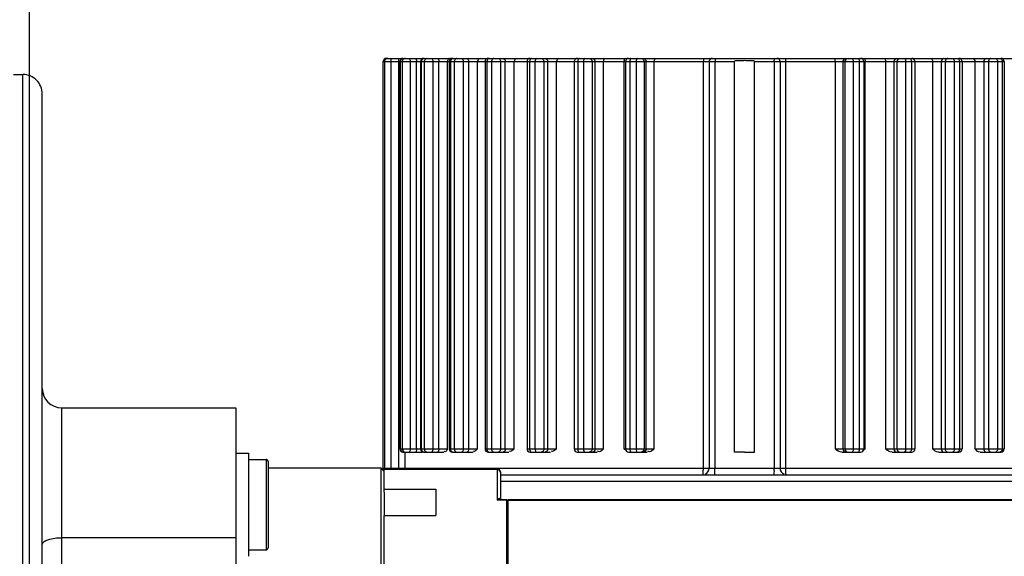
# Model space of a CAD drawing. Header units: millimetres. Extents: x 0 to 11890, y 0 to 8410.
# Tile 10 of 103: x 4053 to 4206, y 5963 to 6046. Entities that reach past the tile are written whole.
import ezdxf

# ---------------------------------------------------------------- set-up
doc = ezdxf.new("R2010")
doc.units = ezdxf.units.MM
doc.header["$LTSCALE"] = 653.95
doc.layers.get('0').update_dxf_attribs({"linetype": 'CONTINUOUS'})
for name, color, linetype in [('304103000006DXF_CONTINUOUS_LINE', 7, 'CONTINUOUS'), ('304104000036DXF_CONTINUOUS_LINE', 7, 'CONTINUOUS'), ('304304000001DXF_CONTINUOUS_LINE', 7, 'CONTINUOUS'), ('604007000001DXF_CONTINUOUS_LINE', 7, 'CONTINUOUS'), ('626001000001DXF_CONTINUOUS_LINE', 7, 'CONTINUOUS'), ('运动范围_DXF_DIMENSION', 7, 'CONTINUOUS')]:
    doc.layers.add(name, color=color, linetype=linetype)
doc.styles.get("Standard").update_dxf_attribs({"font": 'txt', "width": 0.7})
doc.dimstyles.new('DIMSTYLE_4', dxfattribs={"dimtxt": 100, "dimasz": 60, "dimexe": 2, "dimexo": 0.2, "dimgap": 2.5, "dimtad": 1, "dimdsep": 46, "dimtxsty": 'Standard', "dimblk": '_FILLED', "dimblk1": '_FILLED', "dimblk2": '_FILLED', "dimcen": 0.09, "dimclrt": 5, "dimazin": 2, "dimtp": 0.01, "dimtm": 0.01, "dimtfac": 1, "dimtofl": 0, "dimtmove": 0, "dimatfit": 3, "dimldrblk": '_FILLED', "dimfxl": 0, "dimtolj": 1, "dimarcsym": 0})

# ---------------------------------------------------------------- blocks, each defined once
blk = doc.blocks.new('_FILLED')
at = {"color": 0, "linetype": 'ByBlock'}
blk.add_solid([(0, 0), (-1, 0.1167), (-1, -0.1167)], dxfattribs=at)
blk = doc.blocks.new('*D31')
at = {"layer": '运动范围_DXF_DIMENSION', "color": 2, "linetype": 'Continuous', "transparency": 16777216}
for p, q in [((4054.89, 5492.23), (4054.89, 6183.6)), ((4366.89, 5855.65), (4366.89, 6183.6)), ((4054.89, 6163.6), (4210.89, 6163.6)), ((4366.89, 6163.6), (4210.89, 6163.6))]:
    blk.add_line(p, q, dxfattribs=at)
at = {"layer": '运动范围_DXF_DIMENSION', "color": 2, "linetype": 'Continuous', "transparency": 16777216, "xscale": 60, "yscale": 60, "zscale": 60, "rotation": 180}
blk.add_blockref('_FILLED', (4054.89, 6163.6), dxfattribs=at)
at = {"layer": '运动范围_DXF_DIMENSION', "color": 2, "linetype": 'Continuous', "transparency": 16777216, "xscale": 60, "yscale": 60, "zscale": 60}
blk.add_blockref('_FILLED', (4366.89, 6163.6), dxfattribs=at)
blk = doc.blocks.new('*D34')
at = {"layer": '运动范围_DXF_DIMENSION', "color": 2, "linetype": 'Continuous', "transparency": 16777216}
for p, q in [((3701.69, 6788.14), (3701.69, 6398.84)), ((4054.89, 5492.23), (4054.89, 6438.84)), ((3701.69, 6418.84), (3878.29, 6418.84)), ((4054.89, 6418.84), (3878.29, 6418.84)), ((3878.29, 6418.84), (4425.89, 6418.84))]:
    blk.add_line(p, q, dxfattribs=at)
at = {"layer": '运动范围_DXF_DIMENSION', "color": 2, "linetype": 'Continuous', "transparency": 16777216, "xscale": 60, "yscale": 60, "zscale": 60, "rotation": 180}
blk.add_blockref('_FILLED', (3701.69, 6418.84), dxfattribs=at)
at = {"layer": '运动范围_DXF_DIMENSION', "color": 2, "linetype": 'Continuous', "transparency": 16777216, "xscale": 60, "yscale": 60, "zscale": 60}
blk.add_blockref('_FILLED', (4054.89, 6418.84), dxfattribs=at)

msp = doc.modelspace()

# ---------------------------------------------------------------- linework, layer by layer
at = {"layer": '304103000006DXF_CONTINUOUS_LINE', "color": 7, "linetype": 'Continuous'}
for p, q in [((4052.447, 6037.233), (4053.894, 6037.233)), ((4056.894, 5870.093), (4056.894, 6034.233)), ((4059.894, 5985.599), (4086.894, 5985.599)), ((4086.894, 5985.599), (4086.894, 5928.294))]:
    msp.add_line(p, q, dxfattribs=at)
at = {"layer": '304103000006DXF_CONTINUOUS_LINE', "color": 9, "linetype": 'Continuous'}
for p, q in [((4053.894, 5870.144), (4053.894, 6037.233)), ((4059.894, 5985.599), (4059.894, 5863.573)), ((4086.894, 5965.469), (4059.894, 5965.469))]:
    msp.add_line(p, q, dxfattribs=at)
at = {"layer": '304103000006DXF_CONTINUOUS_LINE', "color": 7, "linetype": 'Continuous'}
for centre, start, end in [((4053.894, 6034.233), 359.99951, 90), ((4059.894, 5988.599), 180.00013, 270)]:
    msp.add_arc(centre, 3, start, end, dxfattribs=at)
at = {"layer": '304103000006DXF_CONTINUOUS_LINE', "color": 9, "linetype": 'Continuous'}
msp.add_open_spline([(4056.894, 5964.443), (4056.894, 5964.823), (4058.224, 5965.414), (4059.18, 5965.469), (4059.894, 5965.469)], degree=3, knots=[0, 0, 0, 0, 0.3471981, 1, 1, 1, 1], dxfattribs=at)
at = {"layer": '304104000036DXF_CONTINUOUS_LINE', "color": 7, "linetype": 'Continuous'}
for p, q in [((4091.894, 5976.291), (4109.394, 5976.291)), ((4109.394, 5976.291), (4109.394, 5803.183)), ((4109.394, 5976.291), (4109.749, 5975.914)), ((4109.749, 5975.914), (4109.894, 5975.761)), ((4109.894, 5972.547), (4109.894, 5968.912))]:
    msp.add_line(p, q, dxfattribs=at)
at = {"layer": '304304000001DXF_CONTINUOUS_LINE', "color": 7, "linetype": 'Continuous'}
for p, q in [((4109.745, 5976.233), (4109.745, 6039.233)), ((4110.245, 6039.733), (4115.665, 6039.733)), ((4112.303, 6039.233), (4112.303, 5979.233)), ((4115.532, 6039.233), (4115.532, 5979.233)), ((4116.032, 6039.733), (4125.836, 6039.733)), ((4119.973, 6039.233), (4119.973, 5979.233)), ((4125.516, 6039.233), (4125.516, 5979.233)), ((4126.016, 6039.733), (4139.771, 6039.733)), ((4132.025, 6039.233), (4132.025, 5979.233)), ((4139.34, 6039.233), (4139.34, 5979.233)), ((4139.84, 6039.733), (4221.245, 6039.733)), ((4147.28, 6039.233), (4147.28, 5979.233)), ((4160.245, 6039.233), (4160.245, 5976.233)), ((4164.203, 5978.733), (4164.203, 6039.233)), ((4167.287, 5978.733), (4167.287, 6039.233)), ((4171.245, 6039.233), (4171.245, 5976.233)), ((4184.21, 6039.233), (4184.21, 5979.233)), ((4192.151, 6039.233), (4192.151, 5979.233)), ((4199.465, 6039.233), (4199.465, 5979.233)), ((4205.975, 6039.233), (4205.975, 5979.233)), ((4112.803, 5978.733), (4115.772, 5978.733)), ((4116.032, 5978.733), (4119.149, 5978.733)), ((4120.473, 5978.733), (4123.673, 5978.733)), ((4126.016, 5978.733), (4129.233, 5978.733)), ((4132.525, 5978.733), (4135.692, 5978.733)), ((4139.84, 5978.733), (4142.891, 5978.733)), ((4147.78, 5978.733), (4150.653, 5978.733)), ((4165.745, 5978.733), (4164.203, 5978.733)), ((4165.745, 5978.733), (4167.287, 5978.733)), ((4180.837, 5978.733), (4183.71, 5978.733)), ((4188.599, 5978.733), (4191.65, 5978.733)), ((4195.798, 5978.733), (4198.965, 5978.733)), ((4202.257, 5978.733), (4205.475, 5978.733)), ((4127.394, 5976.171), (4109.894, 5976.171)), ((4109.894, 5972.547), (4109.894, 5976.171)), ((4127.894, 5975.671), (4127.894, 5971.515)), ((4127.894, 5975.233), (4254.745, 5975.233)), ((4109.894, 5973.017), (4117.894, 5973.017)), ((4117.894, 5973.017), (4117.894, 5968.912)), ((4127.899, 5971.49), (4127.894, 5971.515)), ((4127.921, 5971.421), (4128.894, 5971.421)), ((4128.894, 5918.495), (4128.894, 5971.421)), ((4129.094, 5970.703), (4128.894, 5970.703)), ((4129.094, 5971.421), (4295.894, 5971.421)), ((4129.094, 5918.495), (4129.094, 5971.421)), ((4109.894, 5968.912), (4117.894, 5968.912)), ((4109.894, 5894.728), (4109.894, 5968.912))]:
    msp.add_line(p, q, dxfattribs=at)
at = {"layer": '304304000001DXF_CONTINUOUS_LINE', "color": 9, "linetype": 'Continuous'}
for p, q in [((4109.745, 6039.233), (4125.457, 6039.233)), ((4109.933, 6039.233), (4109.933, 5976.233)), ((4110.93, 6039.733), (4110.93, 5976.233)), ((4112.138, 5976.233), (4112.138, 6039.733)), ((4112.352, 6039.233), (4112.352, 5979.233)), ((4112.661, 6039.233), (4112.661, 5979.233)), ((4113.921, 6039.233), (4113.921, 5979.233)), ((4114.907, 5979.233), (4114.907, 6039.233)), ((4115.641, 6039.233), (4115.641, 5979.233)), ((4116.095, 6039.233), (4116.095, 5979.233)), ((4117.44, 6039.233), (4117.44, 5979.233)), ((4118.363, 5979.233), (4118.363, 6039.233)), ((4119.686, 5979.233), (4119.686, 6039.233)), ((4120.164, 6039.233), (4120.164, 5979.233)), ((4120.751, 6039.233), (4120.751, 5979.233)), ((4122.148, 6039.233), (4122.148, 5979.233)), ((4122.987, 5979.233), (4122.987, 6039.233)), ((4124.356, 5979.233), (4124.356, 6039.233)), ((4125.516, 6039.233), (4164.203, 6039.233)), ((4125.809, 6039.233), (4125.809, 5979.233)), ((4126.516, 6039.233), (4126.516, 5979.233)), ((4127.93, 6039.233), (4127.93, 5979.233)), ((4128.663, 5979.233), (4128.663, 6039.233)), ((4130.044, 5979.233), (4130.044, 6039.233)), ((4132.437, 6039.233), (4132.437, 5979.233)), ((4133.246, 6039.233), (4133.246, 5979.233)), ((4134.643, 6039.233), (4134.643, 5979.233)), ((4135.252, 5979.233), (4135.252, 6039.233)), ((4136.611, 5979.233), (4136.611, 6039.233)), ((4139.886, 6039.233), (4139.886, 5979.233)), ((4140.777, 6039.233), (4140.777, 5979.233)), ((4142.122, 6039.233), (4142.122, 5979.233)), ((4142.593, 5979.233), (4142.593, 6039.233)), ((4143.896, 5979.233), (4143.896, 6039.233)), ((4147.051, 6039.233), (4147.051, 5979.233)), ((4147.971, 6039.233), (4147.971, 5979.233)), ((4148.922, 6039.233), (4148.922, 5979.233)), ((4150.182, 6039.233), (4150.182, 5979.233)), ((4150.503, 5979.233), (4150.503, 6039.233)), ((4151.718, 5979.233), (4151.718, 6039.233)), ((4159.366, 5976.233), (4159.366, 6039.233)), ((4161.163, 6039.233), (4161.163, 5976.233)), ((4167.287, 6039.233), (4205.975, 6039.233)), ((4170.327, 6039.233), (4170.327, 5976.233)), ((4172.125, 5976.233), (4172.125, 6039.233)), ((4179.772, 6039.233), (4179.772, 5979.233)), ((4180.988, 6039.233), (4180.988, 5979.233)), ((4181.308, 6039.233), (4181.308, 5979.233)), ((4182.568, 6039.233), (4182.568, 5979.233)), ((4183.519, 6039.233), (4183.519, 5979.233)), ((4184.439, 5979.233), (4184.439, 6039.233)), ((4187.595, 6039.233), (4187.595, 5979.233)), ((4188.898, 6039.233), (4188.898, 5979.233)), ((4189.369, 6039.233), (4189.369, 5979.233)), ((4190.714, 6039.233), (4190.714, 5979.233)), ((4191.605, 6039.233), (4191.605, 5979.233)), ((4194.879, 6039.233), (4194.879, 5979.233)), ((4196.238, 6039.233), (4196.238, 5979.233)), ((4196.847, 6039.233), (4196.847, 5979.233)), ((4198.244, 6039.233), (4198.244, 5979.233)), ((4199.053, 6039.233), (4199.053, 5979.233)), ((4201.447, 6039.233), (4201.447, 5979.233)), ((4202.827, 6039.233), (4202.827, 5979.233)), ((4203.56, 6039.233), (4203.56, 5979.233)), ((4204.975, 6039.233), (4204.975, 5979.233)), ((4205.682, 6039.233), (4205.682, 5979.233)), ((4112.303, 5979.233), (4119.686, 5979.233)), ((4113.131, 5976.233), (4113.131, 5978.733)), ((4119.973, 5979.233), (4124.356, 5979.233)), ((4125.516, 5979.233), (4130.044, 5979.233)), ((4132.025, 5979.233), (4136.611, 5979.233)), ((4139.34, 5979.233), (4143.896, 5979.233)), ((4147.051, 5979.233), (4151.718, 5979.233)), ((4179.772, 5979.233), (4184.439, 5979.233)), ((4187.595, 5979.233), (4192.151, 5979.233)), ((4194.879, 5979.233), (4199.465, 5979.233)), ((4201.447, 5979.233), (4205.975, 5979.233)), ((4109.745, 5976.233), (4221.745, 5976.233)), ((4127.394, 5976.05), (4109.894, 5976.05)), ((4127.394, 5976.171), (4127.394, 5971.301)), ((4127.894, 5974.233), (4255.745, 5974.233)), ((4128.894, 5971.301), (4127.394, 5971.301)), ((4129.094, 5971.301), (4295.894, 5971.301))]:
    msp.add_line(p, q, dxfattribs=at)
at = {"layer": '304304000001DXF_CONTINUOUS_LINE', "color": 7, "linetype": 'Continuous'}
for centre, radius, start, end in [((4110.245, 6039.233), 0.5, 90.00008, 180), ((4112.803, 6039.233), 0.5, 89.99889, 180), ((4116.032, 6039.233), 0.5, 89.99931, 180), ((4120.473, 6039.233), 0.5, 89.99946, 180), ((4126.016, 6039.233), 0.5, 89.99956, 180), ((4132.525, 6039.233), 0.5, 89.99978, 180), ((4139.84, 6039.233), 0.5, 89.99988, 180), ((4147.78, 6039.233), 0.5, 89.99996, 180), ((4160.745, 6039.233), 0.5, 90, 180), ((4170.745, 6039.233), 0.5, 0, 90), ((4183.71, 6039.233), 0.5, 0, 90.00111), ((4191.651, 6039.233), 0.5, 0, 90.00069), ((4198.965, 6039.233), 0.5, 0, 90.00054), ((4205.475, 6039.233), 0.5, 0, 90.00044), ((4112.803, 5979.233), 0.5, 180, 270.00022), ((4116.032, 5979.233), 0.5, 180, 270.00013), ((4120.473, 5979.233), 0.5, 180, 270.0001), ((4126.016, 5979.233), 0.5, 180, 270.00011), ((4132.525, 5979.233), 0.5, 180, 270.00007), ((4139.84, 5979.233), 0.5, 180, 270.00006), ((4147.78, 5979.233), 0.5, 180, 270.00005), ((4183.71, 5979.233), 0.5, 269.99978, 360), ((4191.651, 5979.233), 0.5, 269.99987, 360), ((4198.965, 5979.233), 0.5, 269.9999, 360), ((4205.475, 5979.233), 0.5, 269.99989, 360), ((4108.745, 5976.233), 1, 344.70566, 360), ((4127.394, 5975.671), 0.5, 359.99997, 90), ((4159.245, 5976.233), 1, 292.57089, 360), ((4172.245, 5976.233), 1, 180, 247.42908)]:
    msp.add_arc(centre, radius, start, end, dxfattribs=at)
at = {"layer": '304304000001DXF_CONTINUOUS_LINE', "color": 9, "linetype": 'Continuous'}
for centre, radius, start, end in [((4165.704, 6039.228), 4.54, 176.89807, 179.93479), ((4165.787, 6039.228), 4.54, 0.06521, 3.10193), ((4108.896, 5976.247), 1.038, 337.56078, 348.83134)]:
    msp.add_arc(centre, radius, start, end, dxfattribs=at)
for points, knots in [([(4110.014, 6039.474), (4109.99, 6039.437), (4109.95, 6039.36), (4109.933, 6039.275), (4109.933, 6039.233)], [0, 0, 0, 0, 0.5161891, 1, 1, 1, 1]), ([(4110.431, 6039.733), (4110.35, 6039.733), (4110.184, 6039.669), (4110.062, 6039.547), (4110.014, 6039.474)], [0, 0, 0, 0, 0.4803553, 1, 1, 1, 1]), ([(4112.429, 6039.474), (4112.406, 6039.437), (4112.368, 6039.36), (4112.352, 6039.275), (4112.352, 6039.233)], [0, 0, 0, 0, 0.5142724, 1, 1, 1, 1]), ([(4112.827, 6039.733), (4112.75, 6039.733), (4112.589, 6039.667), (4112.475, 6039.546), (4112.429, 6039.474)], [0, 0, 0, 0, 0.4756329, 1, 1, 1, 1]), ([(4112.738, 6039.474), (4112.715, 6039.437), (4112.677, 6039.36), (4112.661, 6039.275), (4112.661, 6039.233)], [0, 0, 0, 0, 0.5142724, 1, 1, 1, 1]), ([(4113.136, 6039.733), (4113.059, 6039.733), (4112.898, 6039.667), (4112.784, 6039.546), (4112.738, 6039.474)], [0, 0, 0, 0, 0.4756329, 1, 1, 1, 1]), ([(4113.766, 6039.733), (4113.83, 6039.733), (4113.893, 6039.491), (4113.921, 6039.347), (4113.921, 6039.233)], [0, 0, 0, 0, 0.3601026, 1, 1, 1, 1]), ([(4114.752, 6039.733), (4114.816, 6039.733), (4114.879, 6039.491), (4114.907, 6039.347), (4114.907, 6039.233)], [0, 0, 0, 0, 0.3601026, 1, 1, 1, 1]), ([(4115.713, 6039.474), (4115.691, 6039.437), (4115.656, 6039.359), (4115.641, 6039.275), (4115.641, 6039.233)], [0, 0, 0, 0, 0.5118271, 1, 1, 1, 1]), ([(4115.872, 6039.652), (4115.84, 6039.628), (4115.781, 6039.574), (4115.734, 6039.509), (4115.713, 6039.474)], [0, 0, 0, 0, 0.4944033, 1, 1, 1, 1]), ([(4116.086, 6039.733), (4116.049, 6039.733), (4115.972, 6039.716), (4115.904, 6039.676), (4115.872, 6039.652)], [0, 0, 0, 0, 0.478295, 1, 1, 1, 1]), ([(4116.167, 6039.474), (4116.145, 6039.437), (4116.11, 6039.359), (4116.095, 6039.275), (4116.095, 6039.233)], [0, 0, 0, 0, 0.5118271, 1, 1, 1, 1]), ([(4116.54, 6039.733), (4116.467, 6039.733), (4116.314, 6039.665), (4116.209, 6039.545), (4116.167, 6039.474)], [0, 0, 0, 0, 0.4687809, 1, 1, 1, 1]), ([(4119.692, 6039.299), (4119.69, 6039.288), (4119.687, 6039.266), (4119.686, 6039.244), (4119.686, 6039.233)], [0, 0, 0, 0, 0.5032312, 1, 1, 1, 1]), ([(4119.757, 6039.474), (4119.741, 6039.446), (4119.714, 6039.39), (4119.697, 6039.329), (4119.692, 6039.299)], [0, 0, 0, 0, 0.506995, 1, 1, 1, 1]), ([(4120.121, 6039.733), (4120.049, 6039.733), (4119.899, 6039.664), (4119.798, 6039.545), (4119.757, 6039.474)], [0, 0, 0, 0, 0.4660785, 1, 1, 1, 1]), ([(4120.229, 6039.474), (4120.209, 6039.436), (4120.177, 6039.358), (4120.164, 6039.274), (4120.164, 6039.233)], [0, 0, 0, 0, 0.5086503, 1, 1, 1, 1]), ([(4120.373, 6039.652), (4120.344, 6039.628), (4120.29, 6039.573), (4120.248, 6039.508), (4120.229, 6039.474)], [0, 0, 0, 0, 0.4898251, 1, 1, 1, 1]), ([(4120.568, 6039.733), (4120.534, 6039.733), (4120.463, 6039.715), (4120.402, 6039.676), (4120.373, 6039.652)], [0, 0, 0, 0, 0.4730643, 1, 1, 1, 1]), ([(4120.817, 6039.474), (4120.797, 6039.436), (4120.765, 6039.358), (4120.751, 6039.274), (4120.751, 6039.233)], [0, 0, 0, 0, 0.5086503, 1, 1, 1, 1]), ([(4121.156, 6039.733), (4121.089, 6039.733), (4120.946, 6039.662), (4120.855, 6039.544), (4120.817, 6039.474)], [0, 0, 0, 0, 0.4581144, 1, 1, 1, 1]), ([(4125.866, 6039.474), (4125.848, 6039.436), (4125.82, 6039.357), (4125.809, 6039.274), (4125.809, 6039.233)], [0, 0, 0, 0, 0.5049971, 1, 1, 1, 1]), ([(4126.162, 6039.733), (4126.102, 6039.733), (4125.973, 6039.656), (4125.898, 6039.542), (4125.866, 6039.474)], [0, 0, 0, 0, 0.4424059, 1, 1, 1, 1]), ([(4126.573, 6039.474), (4126.555, 6039.436), (4126.527, 6039.357), (4126.516, 6039.274), (4126.516, 6039.233)], [0, 0, 0, 0, 0.5049971, 1, 1, 1, 1]), ([(4126.869, 6039.733), (4126.809, 6039.733), (4126.68, 6039.656), (4126.605, 6039.542), (4126.573, 6039.474)], [0, 0, 0, 0, 0.4424059, 1, 1, 1, 1]), ([(4127.576, 6039.733), (4127.636, 6039.733), (4127.765, 6039.656), (4127.84, 6039.542), (4127.873, 6039.474)], [0, 0, 0, 0, 0.4424059, 1, 1, 1, 1]), ([(4127.873, 6039.474), (4127.89, 6039.436), (4127.919, 6039.357), (4127.93, 6039.274), (4127.93, 6039.233)], [0, 0, 0, 0, 0.5049971, 1, 1, 1, 1]), ([(4132.485, 6039.474), (4132.47, 6039.435), (4132.446, 6039.356), (4132.437, 6039.274), (4132.437, 6039.233)], [0, 0, 0, 0, 0.5011962, 1, 1, 1, 1]), ([(4132.731, 6039.733), (4132.679, 6039.733), (4132.567, 6039.649), (4132.511, 6039.54), (4132.485, 6039.474)], [0, 0, 0, 0, 0.4199679, 1, 1, 1, 1]), ([(4134.239, 6039.733), (4134.306, 6039.733), (4134.448, 6039.662), (4134.54, 6039.544), (4134.577, 6039.474)], [0, 0, 0, 0, 0.4581144, 1, 1, 1, 1]), ([(4134.577, 6039.474), (4134.597, 6039.436), (4134.63, 6039.358), (4134.643, 6039.274), (4134.643, 6039.233)], [0, 0, 0, 0, 0.5086503, 1, 1, 1, 1]), ([(4139.771, 6039.733), (4139.759, 6039.733), (4139.733, 6039.727), (4139.712, 6039.713), (4139.701, 6039.705)], [0, 0, 0, 0, 0.466368, 1, 1, 1, 1]), ([(4139.923, 6039.474), (4139.911, 6039.435), (4139.893, 6039.356), (4139.886, 6039.274), (4139.886, 6039.233)], [0, 0, 0, 0, 0.4976319, 1, 1, 1, 1]), ([(4140.113, 6039.733), (4140.07, 6039.733), (4139.98, 6039.637), (4139.942, 6039.539), (4139.923, 6039.474)], [0, 0, 0, 0, 0.389034, 1, 1, 1, 1]), ([(4141.676, 6039.733), (4141.749, 6039.733), (4141.903, 6039.665), (4142.007, 6039.545), (4142.049, 6039.474)], [0, 0, 0, 0, 0.4687809, 1, 1, 1, 1]), ([(4142.049, 6039.474), (4142.071, 6039.437), (4142.107, 6039.359), (4142.122, 6039.275), (4142.122, 6039.233)], [0, 0, 0, 0, 0.5118271, 1, 1, 1, 1]), ([(4147.228, 6039.733), (4147.161, 6039.733), (4147.08, 6039.499), (4147.051, 6039.348), (4147.051, 6039.233)], [0, 0, 0, 0, 0.3692725, 1, 1, 1, 1]), ([(4147.996, 6039.474), (4147.988, 6039.435), (4147.976, 6039.355), (4147.971, 6039.274), (4147.971, 6039.233)], [0, 0, 0, 0, 0.494706, 1, 1, 1, 1]), ([(4148.126, 6039.733), (4148.091, 6039.733), (4148.032, 6039.621), (4148.009, 6039.537), (4147.996, 6039.474)], [0, 0, 0, 0, 0.3496239, 1, 1, 1, 1]), ([(4149.077, 6039.733), (4149.013, 6039.733), (4148.95, 6039.491), (4148.922, 6039.347), (4148.922, 6039.233)], [0, 0, 0, 0, 0.3601026, 1, 1, 1, 1]), ([(4149.707, 6039.733), (4149.784, 6039.733), (4149.945, 6039.667), (4150.059, 6039.546), (4150.105, 6039.474)], [0, 0, 0, 0, 0.4756329, 1, 1, 1, 1]), ([(4150.027, 6039.733), (4150.105, 6039.733), (4150.266, 6039.667), (4150.38, 6039.546), (4150.425, 6039.474)], [0, 0, 0, 0, 0.4756329, 1, 1, 1, 1]), ([(4150.105, 6039.474), (4150.128, 6039.437), (4150.166, 6039.36), (4150.182, 6039.275), (4150.182, 6039.233)], [0, 0, 0, 0, 0.5142724, 1, 1, 1, 1]), ([(4150.425, 6039.474), (4150.449, 6039.437), (4150.487, 6039.36), (4150.503, 6039.275), (4150.503, 6039.233)], [0, 0, 0, 0, 0.5142724, 1, 1, 1, 1]), ([(4151.851, 6039.733), (4151.789, 6039.733), (4151.747, 6039.483), (4151.718, 6039.347), (4151.718, 6039.233)], [0, 0, 0, 0, 0.3513691, 1, 1, 1, 1]), ([(4159.426, 6039.733), (4159.37, 6039.733), (4159.405, 6039.463), (4159.366, 6039.346), (4159.366, 6039.233)], [0, 0, 0, 0, 0.329631, 1, 1, 1, 1]), ([(4161.204, 6039.733), (4161.178, 6039.733), (4161.196, 6039.594), (4161.173, 6039.535), (4161.17, 6039.474)], [0, 0, 0, 0, 0.2957266, 1, 1, 1, 1]), ([(4170.286, 6039.733), (4170.312, 6039.733), (4170.294, 6039.594), (4170.317, 6039.535), (4170.32, 6039.474)], [0, 0, 0, 0, 0.2957266, 1, 1, 1, 1]), ([(4172.065, 6039.733), (4172.12, 6039.733), (4172.086, 6039.463), (4172.125, 6039.346), (4172.125, 6039.233)], [0, 0, 0, 0, 0.329631, 1, 1, 1, 1]), ([(4179.64, 6039.733), (4179.701, 6039.733), (4179.743, 6039.483), (4179.772, 6039.347), (4179.772, 6039.233)], [0, 0, 0, 0, 0.3513691, 1, 1, 1, 1]), ([(4182.414, 6039.733), (4182.478, 6039.733), (4182.54, 6039.491), (4182.568, 6039.347), (4182.568, 6039.233)], [0, 0, 0, 0, 0.3601026, 1, 1, 1, 1]), ([(4183.365, 6039.733), (4183.399, 6039.733), (4183.458, 6039.621), (4183.481, 6039.537), (4183.494, 6039.474)], [0, 0, 0, 0, 0.3496239, 1, 1, 1, 1]), ([(4183.494, 6039.474), (4183.502, 6039.435), (4183.514, 6039.355), (4183.519, 6039.274), (4183.519, 6039.233)], [0, 0, 0, 0, 0.494706, 1, 1, 1, 1]), ([(4184.263, 6039.733), (4184.33, 6039.733), (4184.41, 6039.499), (4184.439, 6039.348), (4184.439, 6039.233)], [0, 0, 0, 0, 0.3692725, 1, 1, 1, 1]), ([(4191.378, 6039.733), (4191.421, 6039.733), (4191.51, 6039.637), (4191.548, 6039.539), (4191.568, 6039.474)], [0, 0, 0, 0, 0.389034, 1, 1, 1, 1]), ([(4191.568, 6039.474), (4191.579, 6039.435), (4191.597, 6039.356), (4191.605, 6039.274), (4191.605, 6039.233)], [0, 0, 0, 0, 0.4976319, 1, 1, 1, 1]), ([(4191.72, 6039.733), (4191.732, 6039.733), (4191.757, 6039.727), (4191.779, 6039.713), (4191.789, 6039.705)], [0, 0, 0, 0, 0.4663666, 1, 1, 1, 1]), ([(4196.913, 6039.474), (4196.893, 6039.436), (4196.861, 6039.358), (4196.847, 6039.274), (4196.847, 6039.233)], [0, 0, 0, 0, 0.5086503, 1, 1, 1, 1]), ([(4197.252, 6039.733), (4197.185, 6039.733), (4197.042, 6039.662), (4196.951, 6039.544), (4196.913, 6039.474)], [0, 0, 0, 0, 0.4581144, 1, 1, 1, 1]), ([(4198.759, 6039.733), (4198.811, 6039.733), (4198.923, 6039.649), (4198.979, 6039.54), (4199.005, 6039.474)], [0, 0, 0, 0, 0.4199679, 1, 1, 1, 1]), ([(4199.005, 6039.474), (4199.02, 6039.435), (4199.044, 6039.356), (4199.053, 6039.274), (4199.053, 6039.233)], [0, 0, 0, 0, 0.5011962, 1, 1, 1, 1]), ([(4203.618, 6039.474), (4203.6, 6039.436), (4203.572, 6039.357), (4203.56, 6039.274), (4203.56, 6039.233)], [0, 0, 0, 0, 0.5049971, 1, 1, 1, 1]), ([(4203.914, 6039.733), (4203.854, 6039.733), (4203.725, 6039.656), (4203.65, 6039.542), (4203.618, 6039.474)], [0, 0, 0, 0, 0.4424059, 1, 1, 1, 1]), ([(4204.621, 6039.733), (4204.681, 6039.733), (4204.81, 6039.656), (4204.885, 6039.542), (4204.917, 6039.474)], [0, 0, 0, 0, 0.4424059, 1, 1, 1, 1]), ([(4204.917, 6039.474), (4204.935, 6039.436), (4204.963, 6039.357), (4204.975, 6039.274), (4204.975, 6039.233)], [0, 0, 0, 0, 0.5049971, 1, 1, 1, 1]), ([(4205.328, 6039.733), (4205.388, 6039.733), (4205.517, 6039.656), (4205.592, 6039.542), (4205.624, 6039.474)], [0, 0, 0, 0, 0.4424059, 1, 1, 1, 1]), ([(4205.624, 6039.474), (4205.642, 6039.436), (4205.67, 6039.357), (4205.682, 6039.274), (4205.682, 6039.233)], [0, 0, 0, 0, 0.5049971, 1, 1, 1, 1]), ([(4113.921, 5979.233), (4113.921, 5979.119), (4113.893, 5978.975), (4113.83, 5978.733), (4113.766, 5978.733)], [0, 0, 0, 0, 0.6398974, 1, 1, 1, 1]), ([(4114.907, 5979.233), (4114.907, 5979.119), (4114.879, 5978.975), (4114.816, 5978.733), (4114.752, 5978.733)], [0, 0, 0, 0, 0.6398974, 1, 1, 1, 1]), ([(4115.641, 5979.233), (4115.641, 5979.153), (4115.695, 5978.99), (4115.805, 5978.864), (4115.872, 5978.815)], [0, 0, 0, 0, 0.4915333, 1, 1, 1, 1]), ([(4115.872, 5978.815), (4115.897, 5978.796), (4115.949, 5978.764), (4116.006, 5978.744), (4116.035, 5978.738)], [0, 0, 0, 0, 0.5165385, 1, 1, 1, 1]), ([(4116.035, 5978.738), (4116.043, 5978.737), (4116.06, 5978.734), (4116.078, 5978.733), (4116.086, 5978.733)], [0, 0, 0, 0, 0.5037656, 1, 1, 1, 1]), ([(4116.095, 5979.233), (4116.095, 5979.153), (4116.149, 5978.99), (4116.259, 5978.864), (4116.326, 5978.815)], [0, 0, 0, 0, 0.4915333, 1, 1, 1, 1]), ([(4116.326, 5978.815), (4116.358, 5978.79), (4116.426, 5978.751), (4116.503, 5978.733), (4116.54, 5978.733)], [0, 0, 0, 0, 0.521705, 1, 1, 1, 1]), ([(4120.164, 5979.233), (4120.164, 5979.154), (4120.211, 5978.994), (4120.312, 5978.865), (4120.373, 5978.815)], [0, 0, 0, 0, 0.4997266, 1, 1, 1, 1]), ([(4120.373, 5978.815), (4120.39, 5978.801), (4120.423, 5978.777), (4120.461, 5978.758), (4120.479, 5978.751)], [0, 0, 0, 0, 0.5146419, 1, 1, 1, 1]), ([(4120.479, 5978.751), (4120.494, 5978.745), (4120.523, 5978.737), (4120.553, 5978.733), (4120.568, 5978.733)], [0, 0, 0, 0, 0.510128, 1, 1, 1, 1]), ([(4120.751, 5979.233), (4120.751, 5979.154), (4120.799, 5978.994), (4120.9, 5978.865), (4120.961, 5978.815)], [0, 0, 0, 0, 0.4997266, 1, 1, 1, 1]), ([(4120.961, 5978.815), (4120.99, 5978.791), (4121.051, 5978.751), (4121.122, 5978.733), (4121.156, 5978.733)], [0, 0, 0, 0, 0.5269357, 1, 1, 1, 1]), ([(4125.809, 5979.233), (4125.809, 5979.192), (4125.82, 5979.109), (4125.848, 5979.031), (4125.866, 5978.993)], [0, 0, 0, 0, 0.4950029, 1, 1, 1, 1]), ([(4125.866, 5978.993), (4125.882, 5978.959), (4125.919, 5978.895), (4125.966, 5978.839), (4125.992, 5978.815)], [0, 0, 0, 0, 0.5162525, 1, 1, 1, 1]), ([(4125.992, 5978.815), (4125.999, 5978.808), (4126.012, 5978.796), (4126.026, 5978.786), (4126.034, 5978.78)], [0, 0, 0, 0, 0.5083041, 1, 1, 1, 1]), ([(4126.034, 5978.78), (4126.053, 5978.766), (4126.094, 5978.743), (4126.14, 5978.733), (4126.162, 5978.733)], [0, 0, 0, 0, 0.525326, 1, 1, 1, 1]), ([(4126.516, 5979.233), (4126.516, 5979.192), (4126.527, 5979.109), (4126.555, 5979.031), (4126.573, 5978.993)], [0, 0, 0, 0, 0.4950029, 1, 1, 1, 1]), ([(4126.573, 5978.993), (4126.605, 5978.924), (4126.68, 5978.81), (4126.809, 5978.733), (4126.869, 5978.733)], [0, 0, 0, 0, 0.5575941, 1, 1, 1, 1]), ([(4127.873, 5978.993), (4127.84, 5978.924), (4127.765, 5978.81), (4127.636, 5978.733), (4127.576, 5978.733)], [0, 0, 0, 0, 0.5575941, 1, 1, 1, 1]), ([(4127.93, 5979.233), (4127.93, 5979.192), (4127.919, 5979.109), (4127.89, 5979.031), (4127.873, 5978.993)], [0, 0, 0, 0, 0.4950029, 1, 1, 1, 1]), ([(4132.437, 5979.233), (4132.437, 5979.192), (4132.446, 5979.11), (4132.47, 5979.031), (4132.485, 5978.993)], [0, 0, 0, 0, 0.4988038, 1, 1, 1, 1]), ([(4132.485, 5978.993), (4132.498, 5978.959), (4132.528, 5978.896), (4132.568, 5978.839), (4132.59, 5978.815)], [0, 0, 0, 0, 0.5237463, 1, 1, 1, 1]), ([(4132.59, 5978.815), (4132.597, 5978.806), (4132.613, 5978.79), (4132.629, 5978.776), (4132.638, 5978.769)], [0, 0, 0, 0, 0.5164415, 1, 1, 1, 1]), ([(4132.638, 5978.769), (4132.652, 5978.759), (4132.681, 5978.741), (4132.715, 5978.733), (4132.731, 5978.733)], [0, 0, 0, 0, 0.5295268, 1, 1, 1, 1]), ([(4134.433, 5978.815), (4134.404, 5978.791), (4134.344, 5978.751), (4134.272, 5978.733), (4134.239, 5978.733)], [0, 0, 0, 0, 0.5269357, 1, 1, 1, 1]), ([(4134.643, 5979.233), (4134.643, 5979.154), (4134.595, 5978.994), (4134.495, 5978.865), (4134.433, 5978.815)], [0, 0, 0, 0, 0.4997266, 1, 1, 1, 1]), ([(4139.886, 5979.233), (4139.886, 5979.155), (4139.909, 5979.009), (4139.965, 5978.871), (4140.004, 5978.815)], [0, 0, 0, 0, 0.5325507, 1, 1, 1, 1]), ([(4140.004, 5978.815), (4140.019, 5978.792), (4140.048, 5978.756), (4140.093, 5978.733), (4140.113, 5978.733)], [0, 0, 0, 0, 0.573609, 1, 1, 1, 1]), ([(4141.891, 5978.815), (4141.858, 5978.79), (4141.791, 5978.751), (4141.713, 5978.733), (4141.676, 5978.733)], [0, 0, 0, 0, 0.521705, 1, 1, 1, 1]), ([(4142.122, 5979.233), (4142.122, 5979.153), (4142.067, 5978.99), (4141.957, 5978.864), (4141.891, 5978.815)], [0, 0, 0, 0, 0.4915333, 1, 1, 1, 1]), ([(4147.971, 5979.233), (4147.971, 5979.156), (4147.987, 5979.013), (4148.024, 5978.874), (4148.051, 5978.815)], [0, 0, 0, 0, 0.5427178, 1, 1, 1, 1]), ([(4148.051, 5978.815), (4148.061, 5978.793), (4148.078, 5978.761), (4148.111, 5978.733), (4148.126, 5978.733)], [0, 0, 0, 0, 0.6156842, 1, 1, 1, 1]), ([(4148.922, 5979.233), (4148.922, 5979.119), (4148.95, 5978.975), (4149.013, 5978.733), (4149.077, 5978.733)], [0, 0, 0, 0, 0.6398974, 1, 1, 1, 1]), ([(4182.568, 5979.233), (4182.568, 5979.119), (4182.54, 5978.975), (4182.478, 5978.733), (4182.414, 5978.733)], [0, 0, 0, 0, 0.6398974, 1, 1, 1, 1]), ([(4183.439, 5978.815), (4183.429, 5978.793), (4183.413, 5978.761), (4183.379, 5978.733), (4183.365, 5978.733)], [0, 0, 0, 0, 0.6156842, 1, 1, 1, 1]), ([(4183.519, 5979.233), (4183.519, 5979.156), (4183.503, 5979.013), (4183.466, 5978.874), (4183.439, 5978.815)], [0, 0, 0, 0, 0.5427178, 1, 1, 1, 1]), ([(4191.487, 5978.815), (4191.472, 5978.792), (4191.443, 5978.756), (4191.397, 5978.733), (4191.378, 5978.733)], [0, 0, 0, 0, 0.573609, 1, 1, 1, 1]), ([(4191.605, 5979.233), (4191.605, 5979.155), (4191.581, 5979.009), (4191.525, 5978.871), (4191.487, 5978.815)], [0, 0, 0, 0, 0.5325507, 1, 1, 1, 1]), ([(4196.847, 5979.233), (4196.847, 5979.154), (4196.895, 5978.994), (4196.996, 5978.865), (4197.057, 5978.815)], [0, 0, 0, 0, 0.4997266, 1, 1, 1, 1]), ([(4197.057, 5978.815), (4197.086, 5978.791), (4197.147, 5978.751), (4197.218, 5978.733), (4197.252, 5978.733)], [0, 0, 0, 0, 0.5269357, 1, 1, 1, 1]), ([(4198.852, 5978.769), (4198.838, 5978.759), (4198.809, 5978.741), (4198.775, 5978.733), (4198.759, 5978.733)], [0, 0, 0, 0, 0.5295268, 1, 1, 1, 1]), ([(4198.901, 5978.815), (4198.893, 5978.806), (4198.878, 5978.79), (4198.861, 5978.776), (4198.852, 5978.769)], [0, 0, 0, 0, 0.5164415, 1, 1, 1, 1]), ([(4199.005, 5978.993), (4198.992, 5978.959), (4198.962, 5978.896), (4198.923, 5978.839), (4198.901, 5978.815)], [0, 0, 0, 0, 0.5237463, 1, 1, 1, 1]), ([(4199.053, 5979.233), (4199.053, 5979.192), (4199.044, 5979.11), (4199.02, 5979.031), (4199.005, 5978.993)], [0, 0, 0, 0, 0.4988038, 1, 1, 1, 1]), ([(4203.56, 5979.233), (4203.56, 5979.192), (4203.572, 5979.109), (4203.6, 5979.031), (4203.618, 5978.993)], [0, 0, 0, 0, 0.4950029, 1, 1, 1, 1]), ([(4203.618, 5978.993), (4203.65, 5978.924), (4203.725, 5978.81), (4203.854, 5978.733), (4203.914, 5978.733)], [0, 0, 0, 0, 0.5575941, 1, 1, 1, 1]), ([(4204.917, 5978.993), (4204.885, 5978.924), (4204.81, 5978.81), (4204.681, 5978.733), (4204.621, 5978.733)], [0, 0, 0, 0, 0.5575941, 1, 1, 1, 1]), ([(4204.975, 5979.233), (4204.975, 5979.192), (4204.963, 5979.109), (4204.935, 5979.031), (4204.917, 5978.993)], [0, 0, 0, 0, 0.4950029, 1, 1, 1, 1]), ([(4205.457, 5978.78), (4205.437, 5978.766), (4205.396, 5978.743), (4205.35, 5978.733), (4205.328, 5978.733)], [0, 0, 0, 0, 0.5252988, 1, 1, 1, 1]), ([(4205.498, 5978.815), (4205.492, 5978.808), (4205.478, 5978.796), (4205.464, 5978.785), (4205.457, 5978.78)], [0, 0, 0, 0, 0.5083272, 1, 1, 1, 1]), ([(4205.624, 5978.993), (4205.608, 5978.959), (4205.572, 5978.895), (4205.524, 5978.839), (4205.498, 5978.815)], [0, 0, 0, 0, 0.5162525, 1, 1, 1, 1]), ([(4205.682, 5979.233), (4205.682, 5979.192), (4205.67, 5979.109), (4205.642, 5979.031), (4205.624, 5978.993)], [0, 0, 0, 0, 0.4950029, 1, 1, 1, 1]), ([(4127.634, 5975.974), (4127.597, 5975.997), (4127.52, 5976.035), (4127.435, 5976.05), (4127.394, 5976.05)], [0, 0, 0, 0, 0.5138025, 1, 1, 1, 1]), ([(4127.894, 5975.581), (4127.894, 5975.657), (4127.828, 5975.817), (4127.707, 5975.929), (4127.634, 5975.974)], [0, 0, 0, 0, 0.4743934, 1, 1, 1, 1]), ([(4159.245, 5975.233), (4159.347, 5975.233), (4159.303, 5975.765), (4159.366, 5975.997), (4159.366, 5976.233)], [0, 0, 0, 0, 0.3014251, 1, 1, 1, 1]), ([(4161.082, 5975.233), (4161.181, 5975.233), (4161.085, 5975.774), (4161.163, 5975.997), (4161.163, 5976.233)], [0, 0, 0, 0, 0.2967526, 1, 1, 1, 1]), ([(4170.409, 5975.233), (4170.309, 5975.233), (4170.405, 5975.774), (4170.327, 5975.997), (4170.327, 5976.233)], [0, 0, 0, 0, 0.2967526, 1, 1, 1, 1]), ([(4172.245, 5975.233), (4172.143, 5975.233), (4172.187, 5975.765), (4172.125, 5975.997), (4172.125, 5976.233)], [0, 0, 0, 0, 0.3014251, 1, 1, 1, 1]), ([(4127.484, 5971.39), (4127.468, 5971.376), (4127.438, 5971.347), (4127.409, 5971.317), (4127.394, 5971.301)], [0, 0, 0, 0, 0.48908, 1, 1, 1, 1]), ([(4127.573, 5971.366), (4127.543, 5971.357), (4127.483, 5971.337), (4127.424, 5971.314), (4127.394, 5971.301)], [0, 0, 0, 0, 0.494311, 1, 1, 1, 1]), ([(4127.894, 5971.515), (4127.894, 5971.568), (4127.642, 5971.585), (4127.56, 5971.461), (4127.484, 5971.39)], [0, 0, 0, 0, 0.3355485, 1, 1, 1, 1]), ([(4127.922, 5971.421), (4127.865, 5971.421), (4127.747, 5971.411), (4127.632, 5971.384), (4127.573, 5971.366)], [0, 0, 0, 0, 0.4839918, 1, 1, 1, 1])]:
    msp.add_open_spline(points, degree=3, knots=knots, dxfattribs=at)
for points in [[(4117.213, 6039.733), (4117.396, 6039.733), (4117.44, 6039.416), (4117.44, 6039.233)], [(4118.136, 6039.733), (4118.319, 6039.733), (4118.363, 6039.416), (4118.363, 6039.233)], [(4121.854, 6039.733), (4122.048, 6039.733), (4122.148, 6039.427), (4122.148, 6039.233)], [(4122.693, 6039.733), (4122.886, 6039.733), (4122.987, 6039.427), (4122.987, 6039.233)], [(4124.746, 6039.733), (4124.535, 6039.733), (4124.356, 6039.445), (4124.356, 6039.233)], [(4128.309, 6039.733), (4128.514, 6039.733), (4128.663, 6039.437), (4128.663, 6039.233)], [(4130.381, 6039.733), (4130.18, 6039.733), (4130.044, 6039.434), (4130.044, 6039.233)], [(4133.54, 6039.733), (4133.347, 6039.733), (4133.246, 6039.427), (4133.246, 6039.233)], [(4134.848, 6039.733), (4135.062, 6039.733), (4135.252, 6039.448), (4135.252, 6039.233)], [(4136.886, 6039.733), (4136.696, 6039.733), (4136.611, 6039.423), (4136.611, 6039.233)], [(4141.004, 6039.733), (4140.821, 6039.733), (4140.777, 6039.416), (4140.777, 6039.233)], [(4142.147, 6039.733), (4142.37, 6039.733), (4142.593, 6039.457), (4142.593, 6039.233)], [(4144.102, 6039.733), (4143.922, 6039.733), (4143.896, 6039.414), (4143.896, 6039.233)], [(4181.463, 6039.733), (4181.233, 6039.733), (4180.988, 6039.463), (4180.988, 6039.233)], [(4181.784, 6039.733), (4181.554, 6039.733), (4181.308, 6039.463), (4181.308, 6039.233)], [(4187.388, 6039.733), (4187.569, 6039.733), (4187.595, 6039.414), (4187.595, 6039.233)], [(4189.343, 6039.733), (4189.12, 6039.733), (4188.898, 6039.457), (4188.898, 6039.233)], [(4189.814, 6039.733), (4189.591, 6039.733), (4189.369, 6039.457), (4189.369, 6039.233)], [(4190.487, 6039.733), (4190.67, 6039.733), (4190.714, 6039.416), (4190.714, 6039.233)], [(4194.604, 6039.733), (4194.795, 6039.733), (4194.879, 6039.423), (4194.879, 6039.233)], [(4196.643, 6039.733), (4196.428, 6039.733), (4196.238, 6039.448), (4196.238, 6039.233)], [(4197.95, 6039.733), (4198.144, 6039.733), (4198.244, 6039.427), (4198.244, 6039.233)], [(4201.11, 6039.733), (4201.311, 6039.733), (4201.447, 6039.434), (4201.447, 6039.233)], [(4203.181, 6039.733), (4202.977, 6039.733), (4202.827, 6039.437), (4202.827, 6039.233)], [(4112.352, 5979.233), (4112.352, 5979.003), (4112.597, 5978.733), (4112.827, 5978.733)], [(4112.661, 5979.233), (4112.661, 5979.003), (4112.906, 5978.733), (4113.136, 5978.733)], [(4117.44, 5979.233), (4117.44, 5979.05), (4117.396, 5978.733), (4117.213, 5978.733)], [(4118.363, 5979.233), (4118.363, 5979.05), (4118.319, 5978.733), (4118.136, 5978.733)], [(4122.148, 5979.233), (4122.148, 5979.04), (4122.048, 5978.733), (4121.854, 5978.733)], [(4122.987, 5979.233), (4122.987, 5979.04), (4122.886, 5978.733), (4122.693, 5978.733)], [(4128.663, 5979.233), (4128.663, 5979.029), (4128.514, 5978.733), (4128.309, 5978.733)], [(4133.246, 5979.233), (4133.246, 5979.04), (4133.347, 5978.733), (4133.54, 5978.733)], [(4135.252, 5979.233), (4135.252, 5979.019), (4135.062, 5978.733), (4134.848, 5978.733)], [(4140.777, 5979.233), (4140.777, 5979.05), (4140.821, 5978.733), (4141.004, 5978.733)], [(4142.593, 5979.233), (4142.593, 5979.01), (4142.37, 5978.733), (4142.147, 5978.733)], [(4150.182, 5979.233), (4150.182, 5979.003), (4149.937, 5978.733), (4149.707, 5978.733)], [(4150.503, 5979.233), (4150.503, 5979.003), (4150.257, 5978.733), (4150.027, 5978.733)], [(4180.988, 5979.233), (4180.988, 5979.003), (4181.233, 5978.733), (4181.463, 5978.733)], [(4181.308, 5979.233), (4181.308, 5979.003), (4181.554, 5978.733), (4181.784, 5978.733)], [(4188.898, 5979.233), (4188.898, 5979.01), (4189.12, 5978.733), (4189.343, 5978.733)], [(4189.369, 5979.233), (4189.369, 5979.01), (4189.591, 5978.733), (4189.814, 5978.733)], [(4190.714, 5979.233), (4190.714, 5979.05), (4190.67, 5978.733), (4190.487, 5978.733)], [(4196.238, 5979.233), (4196.238, 5979.019), (4196.428, 5978.733), (4196.643, 5978.733)], [(4198.244, 5979.233), (4198.244, 5979.04), (4198.144, 5978.733), (4197.95, 5978.733)], [(4202.827, 5979.233), (4202.827, 5979.029), (4202.977, 5978.733), (4203.181, 5978.733)]]:
    msp.add_open_spline(points, degree=3, dxfattribs=at)
at = {"layer": '304304000001DXF_CONTINUOUS_LINE', "color": 7, "linetype": 'Continuous'}
for points, knots in [([(4167.287, 6039.233), (4167.139, 6039.449), (4166.472, 6039.274), (4165.744, 6039.436), (4165.016, 6039.285), (4164.351, 6039.448), (4164.203, 6039.233)], [0, 0, 0, 0, 0.2529593, 0.4997435, 0.7482626, 1, 1, 1, 1]), ([(4115.818, 5978.859), (4115.816, 5978.863), (4115.811, 5978.871), (4115.806, 5978.879), (4115.804, 5978.883)], [0, 0, 0, 0, 0.481808, 1, 1, 1, 1]), ([(4115.86, 5978.812), (4115.852, 5978.818), (4115.837, 5978.832), (4115.825, 5978.849), (4115.818, 5978.859)], [0, 0, 0, 0, 0.4416381, 1, 1, 1, 1]), ([(4119.686, 5979.233), (4119.581, 5979.08), (4119.481, 5978.693), (4119.227, 5978.841), (4119.193, 5978.883)], [0, 0, 0, 0, 0.7738581, 1, 1, 1, 1]), ([(4143.896, 5979.233), (4143.69, 5979.072), (4143.426, 5978.709), (4143.05, 5978.832), (4142.972, 5978.883)], [0, 0, 0, 0, 0.7363811, 1, 1, 1, 1]), ([(4147.224, 5979.146), (4147.205, 5979.167), (4147.17, 5979.211), (4147.139, 5979.258), (4147.125, 5979.282)], [0, 0, 0, 0, 0.5055965, 1, 1, 1, 1]), ([(4147.338, 5979.031), (4147.318, 5979.049), (4147.278, 5979.086), (4147.241, 5979.125), (4147.224, 5979.146)], [0, 0, 0, 0, 0.5039438, 1, 1, 1, 1]), ([(4151.718, 5979.233), (4151.499, 5979.071), (4151.214, 5978.71), (4150.823, 5978.831), (4150.738, 5978.883)], [0, 0, 0, 0, 0.7333644, 1, 1, 1, 1]), ([(4184.439, 5979.233), (4184.393, 5979.198), (4184.305, 5979.121), (4184.218, 5979.043), (4184.172, 5979.005)], [0, 0, 0, 0, 0.4928913, 1, 1, 1, 1])]:
    msp.add_open_spline(points, degree=3, knots=knots, dxfattribs=at)
for points in [[(4124.356, 5979.233), (4124.198, 5979.053), (4123.9, 5978.716), (4123.728, 5978.883)], [(4130.044, 5979.233), (4129.846, 5979.043), (4129.511, 5978.71), (4129.298, 5978.883)], [(4136.611, 5979.233), (4136.379, 5979.035), (4136.014, 5978.706), (4135.766, 5978.883)], [(4180.837, 5978.733), (4180.459, 5978.733), (4180.046, 5978.963), (4179.844, 5979.282)], [(4188.599, 5978.733), (4188.237, 5978.733), (4187.849, 5978.973), (4187.661, 5979.282)], [(4195.798, 5978.733), (4195.458, 5978.733), (4195.105, 5978.986), (4194.939, 5979.282)], [(4202.257, 5978.733), (4201.945, 5978.733), (4201.639, 5979.003), (4201.498, 5979.282)]]:
    msp.add_open_spline(points, degree=3, dxfattribs=at)
at = {"layer": '604007000001DXF_CONTINUOUS_LINE', "color": 7, "linetype": 'Continuous'}
for p in [(4086.894, 5978.599), (4088.894, 5962.599)]:
    msp.add_line(p, (4088.894, 5978.599), dxfattribs=at)
at = {"layer": '626001000001DXF_CONTINUOUS_LINE', "color": 7, "linetype": 'Continuous'}
for p, q in [((4088.894, 5977.599), (4091.594, 5977.599)), ((4091.894, 5977.299), (4091.894, 5963.899)), ((4088.894, 5963.599), (4091.594, 5963.599))]:
    msp.add_line(p, q, dxfattribs=at)
at = {"layer": '626001000001DXF_CONTINUOUS_LINE', "color": 9, "linetype": 'Continuous'}
msp.add_line((4091.594, 5977.599), (4091.594, 5963.599), dxfattribs=at)
at = {"layer": '626001000001DXF_CONTINUOUS_LINE', "color": 7, "linetype": 'Continuous'}
for centre, start, end in [((4091.594, 5977.299), 0, 90), ((4091.594, 5963.899), 270, 360)]:
    msp.add_arc(centre, 0.3, start, end, dxfattribs=at)

# ---------------------------------------------------------------- dimensions: what is measured, and where the dimension line sits
at = {"layer": '运动范围_DXF_DIMENSION', "color": 2, "linetype": 'Continuous'}
dim = msp.add_linear_dim(base=(3701.694, 6418.839), p1=(4054.894, 5492.033), p2=(3701.694, 6788.34), angle=180, dimstyle='DIMSTYLE_4', dxfattribs=at)
dim.commit()
dim.dimension.update_dxf_attribs({"geometry": '*D34', "text_midpoint": (4075.888, 6418.839), "dimtype": 160})
dim = msp.add_linear_dim(base=(4366.894, 6163.605), p1=(4054.894, 5492.033), p2=(4366.894, 5855.454), dimstyle='DIMSTYLE_4', dxfattribs=at)
dim.commit()
dim.dimension.update_dxf_attribs({"geometry": '*D31', "text_midpoint": (4105.894, 6163.605), "dimtype": 160})

doc.saveas('drawing.dxf')
